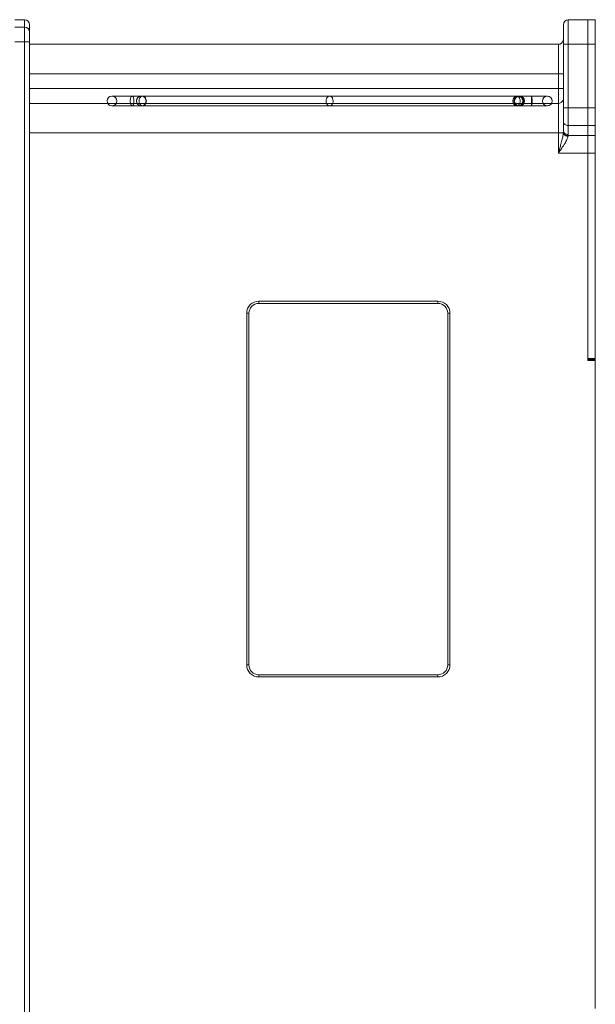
# Model space of a CAD drawing. Header units: millimetres. Extents: x -473 to 23648, y -382 to 1866.
# Tile 101 of 256: x 4849 to 4966, y 107 to 307. Entities that reach past the tile are written whole.
import ezdxf

# ---------------------------------------------------------------- set-up
doc = ezdxf.new("R2010")
doc.units = ezdxf.units.MM
doc.header["$LTSCALE"] = 80
doc.layers.get('0').update_dxf_attribs({"linetype": 'CONTINUOUS'})

msp = doc.modelspace()

# ---------------------------------------------------------------- linework, layer by layer
at = {"linetype": 'Continuous', "lineweight": 0}
for p, q in [((4847.779, 306.944), (4849.779, 306.944)), ((4849.779, 306.944), (4849.779, -13.056)), ((4850.779, 305.944), (4850.779, -12.056)), ((4959.279, 305.944), (4959.279, 284.347)), ((4960.279, 306.944), (4960.279, 283.64)), ((4964.279, 306.944), (4960.279, 306.944)), ((4964.279, 238.144), (4964.279, 306.944)), ((4964.279, 237.744), (4964.279, 306.944)), ((4965.779, 306.944), (4964.279, 306.944)), ((4965.779, 238.144), (4965.779, 306.944)), ((4849.779, 305.444), (4847.779, 305.444)), ((4850.779, 302.444), (4847.779, 302.444)), ((4850.779, 301.944), (4958.279, 301.944)), ((4958.279, 301.944), (4958.279, 279.873)), ((4964.279, 301.944), (4959.279, 301.944)), ((4965.779, 301.944), (4964.279, 301.944)), ((4850.779, 295.944), (4959.279, 295.944)), ((4850.779, 292.944), (4959.279, 292.944)), ((4850.779, 289.944), (4958.279, 289.944)), ((4956.029, 291.44), (4867.529, 291.44)), ((4867.529, 289.448), (4956.029, 289.448)), ((4959.279, 289.015), (4964.279, 289.015)), ((4965.779, 289.015), (4964.279, 289.015)), ((4850.779, 283.944), (4959.258, 283.944)), ((4960.279, 285.48), (4964.279, 285.48)), ((4965.779, 285.48), (4964.279, 285.48)), ((4960.264, 283.409), (4964.279, 283.409)), ((4965.779, 283.409), (4964.279, 283.409)), ((4964.279, 279.873), (4958.279, 279.873)), ((4965.779, 279.873), (4964.279, 279.873)), ((4897.379, 249.803), (4897.379, 249.344)), ((4897.379, 249.803), (4933.779, 249.803)), ((4897.379, 249.344), (4933.779, 249.344)), ((4933.779, 249.803), (4933.779, 249.344)), ((4894.921, 175.944), (4894.921, 247.344)), ((4894.921, 247.344), (4895.379, 247.344)), ((4895.379, 175.944), (4895.379, 247.344)), ((4935.779, 247.344), (4935.779, 175.944)), ((4936.237, 247.344), (4935.779, 247.344)), ((4936.237, 247.344), (4936.237, 175.944)), ((4965.779, 238.144), (4964.279, 238.144)), ((4965.779, 237.944), (4964.279, 237.944)), ((4965.779, 237.944), (4965.779, 238.144)), ((4965.779, 237.744), (4964.279, 237.744)), ((4965.779, 106.144), (4965.779, 237.744)), ((4894.921, 175.944), (4895.379, 175.944)), ((4936.237, 175.944), (4935.779, 175.944)), ((4933.779, 173.944), (4897.379, 173.944)), ((4897.379, 173.486), (4897.379, 173.944)), ((4933.779, 173.486), (4933.779, 173.944)), ((4933.779, 173.486), (4897.379, 173.486))]:
    msp.add_line(p, q, dxfattribs=at)
for points in [[(4867.529, 291.44), (4867.13, 291.361), (4866.811, 291.138), (4866.604, 290.817), (4866.529, 290.444)], [(4866.529, 290.444), (4866.606, 290.068), (4866.815, 289.747), (4867.133, 289.526), (4867.529, 289.448)], [(4867.529, 291.44), (4867.924, 291.362), (4868.242, 291.141), (4868.451, 290.82), (4868.529, 290.444)], [(4868.529, 290.444), (4868.453, 290.072), (4868.246, 289.751), (4867.927, 289.528), (4867.529, 289.448)], [(4872.529, 290.444), (4872.606, 290.82), (4872.815, 291.141), (4873.133, 291.362), (4873.529, 291.44)], [(4873.529, 289.448), (4873.13, 289.528), (4872.811, 289.751), (4872.604, 290.072), (4872.529, 290.444)], [(4874.529, 290.444), (4874.453, 290.817), (4874.246, 291.138), (4873.927, 291.361), (4873.529, 291.44)], [(4873.529, 289.448), (4873.924, 289.526), (4874.242, 289.747), (4874.451, 290.068), (4874.529, 290.444)], [(4950.029, 291.44), (4949.63, 291.361), (4949.312, 291.138), (4949.105, 290.817), (4949.029, 290.444)], [(4949.029, 290.444), (4949.106, 290.068), (4949.315, 289.747), (4949.634, 289.526), (4950.029, 289.448)], [(4949.374, 290.444), (4949.45, 290.817), (4949.657, 291.138), (4949.976, 291.361), (4950.374, 291.44)], [(4950.374, 289.448), (4949.979, 289.526), (4949.661, 289.747), (4949.452, 290.068), (4949.374, 290.444)], [(4950.029, 291.44), (4950.424, 291.362), (4950.743, 291.141), (4950.952, 290.82), (4951.029, 290.444)], [(4951.029, 290.444), (4950.953, 290.072), (4950.746, 289.751), (4950.427, 289.528), (4950.029, 289.448)], [(4951.374, 290.444), (4951.297, 290.82), (4951.088, 291.141), (4950.77, 291.362), (4950.374, 291.44)], [(4950.374, 289.448), (4950.773, 289.528), (4951.091, 289.751), (4951.299, 290.072), (4951.374, 290.444)], [(4955.029, 290.444), (4955.106, 290.82), (4955.315, 291.141), (4955.634, 291.362), (4956.029, 291.44)], [(4956.029, 289.448), (4955.63, 289.528), (4955.312, 289.751), (4955.105, 290.072), (4955.029, 290.444)], [(4957.029, 290.444), (4956.953, 290.817), (4956.746, 291.138), (4956.427, 291.361), (4956.029, 291.44)], [(4956.029, 289.448), (4956.424, 289.526), (4956.743, 289.747), (4956.952, 290.068), (4957.029, 290.444)]]:
    msp.add_lwpolyline(points, dxfattribs=at)
for centre, radius, start, end in [((4849.779, 305.944), 1, 0, 90), ((4960.279, 305.944), 1, 90, 180), ((4849.779, 304.444), 1, 0, 90), ((4958.279, 302.944), 1, 270, 348.2425), ((4958.23, 302.956), 1.05, 348.16827, 352.66939), ((4958.359, 302.939), 0.92, 352.71067, 356.17754), ((4958.441, 302.933), 0.838, 356.17846, 359.97129), ((4958.279, 290.944), 1, 270, 337.50001), ((4953.02, 284.528), 6.265, 354.65919, 355.47517), ((4954.218, 284.433), 5.063, 355.47382, 356.44638), ((4955.58, 284.351), 3.698, 356.41043, 359.94492), ((4958.409, 283.641), 1.869, 352.85683, 359.95717), ((4897.379, 247.344), 2.458, 90, 180), ((4897.379, 247.344), 2, 90, 180), ((4933.779, 247.344), 2.458, 0, 90), ((4933.779, 247.344), 2, 0, 90), ((4964.279, 237.944), 1.5, 352.25029, 0), ((4897.379, 175.944), 2.458, 180, 270), ((4897.379, 175.944), 2, 180, 270), ((4933.779, 175.944), 2, 270, 0), ((4933.779, 175.944), 2.458, 270, 0)]:
    msp.add_arc(centre, radius, start, end, dxfattribs=at)
for points, start_tangent, end_tangent in [([(4871.99, 290.444), (4871.961, 290.824), (4871.882, 291.15), (4871.764, 291.368), (4871.624, 291.44), (4871.485, 291.368), (4871.367, 291.15), (4871.288, 290.824), (4871.259, 290.444)], (0, 1), (0, -1)), ([(4871.259, 290.444), (4871.288, 290.064), (4871.367, 289.739), (4871.485, 289.521), (4871.624, 289.448), (4871.764, 289.521), (4871.882, 289.739), (4871.961, 290.064), (4871.99, 290.444)], (0, -1), (0, 1)), ([(4874.522, 290.444), (4874.443, 290.824), (4874.228, 291.15), (4873.905, 291.368), (4873.524, 291.44), (4873.142, 291.368), (4872.819, 291.15), (4872.604, 290.824), (4872.525, 290.444)], (0, 1), (0, -1)), ([(4872.525, 290.444), (4872.604, 290.064), (4872.819, 289.739), (4873.142, 289.521), (4873.524, 289.448), (4873.905, 289.521), (4874.228, 289.739), (4874.443, 290.064), (4874.522, 290.444)], (0, -1), (0, 1)), ([(4873.062, 290.444), (4873.159, 290.942), (4873.271, 291.151), (4873.415, 291.31), (4873.586, 291.408), (4873.769, 291.44), (4873.952, 291.408), (4874.123, 291.31), (4874.267, 291.151), (4874.379, 290.942), (4874.476, 290.444)], (0, 1), (0, -1)), ([(4874.476, 290.444), (4874.379, 289.946), (4874.267, 289.738), (4874.123, 289.578), (4873.952, 289.481), (4873.769, 289.448), (4873.586, 289.481), (4873.415, 289.578), (4873.271, 289.738), (4873.159, 289.946), (4873.062, 290.444)], (0, -1), (0, 1)), ([(4911.072, 290.444), (4911.169, 290.942), (4911.28, 291.151), (4911.425, 291.31), (4911.595, 291.408), (4911.779, 291.44), (4911.962, 291.408), (4912.132, 291.31), (4912.277, 291.151), (4912.389, 290.942), (4912.486, 290.444)], (0, 1), (0, -1)), ([(4912.486, 290.444), (4912.389, 289.946), (4912.277, 289.738), (4912.132, 289.578), (4911.962, 289.481), (4911.779, 289.448), (4911.595, 289.481), (4911.425, 289.578), (4911.28, 289.738), (4911.169, 289.946), (4911.072, 290.444)], (0, -1), (0, 1)), ([(4949.081, 290.444), (4949.179, 290.942), (4949.29, 291.151), (4949.435, 291.31), (4949.605, 291.408), (4949.789, 291.44), (4949.972, 291.408), (4950.142, 291.31), (4950.287, 291.151), (4950.398, 290.942), (4950.496, 290.444)], (0, 1), (0, -1)), ([(4950.496, 290.444), (4950.398, 289.946), (4950.287, 289.738), (4950.142, 289.578), (4949.972, 289.481), (4949.789, 289.448), (4949.605, 289.481), (4949.435, 289.578), (4949.29, 289.738), (4949.179, 289.946), (4949.081, 290.444)], (0, -1), (0, 1)), ([(4949.305, 290.444), (4949.379, 290.824), (4949.579, 291.15), (4949.88, 291.368), (4950.236, 291.44), (4950.592, 291.368), (4950.893, 291.15), (4951.094, 290.824), (4951.167, 290.444)], (0, 1), (0, -1)), ([(4951.167, 290.444), (4951.094, 290.064), (4950.893, 289.739), (4950.592, 289.521), (4950.236, 289.448), (4949.88, 289.521), (4949.579, 289.739), (4949.379, 290.064), (4949.305, 290.444)], (0, -1), (0, 1)), ([(4952.797, 290.444), (4952.801, 290.824), (4952.814, 291.15), (4952.832, 291.368), (4952.855, 291.44), (4952.877, 291.368), (4952.896, 291.15), (4952.908, 290.824), (4952.913, 290.444)], (0, 1), (0, -1)), ([(4952.913, 290.444), (4952.908, 290.064), (4952.896, 289.739), (4952.877, 289.521), (4952.855, 289.448), (4952.832, 289.521), (4952.814, 289.739), (4952.801, 290.064), (4952.797, 290.444)], (0, -1), (0, 1)), ([(4960.279, 285.48), (4959.896, 285.534), (4959.572, 285.687), (4959.355, 285.916), (4959.279, 286.187)], (-1, 0), (0, 1)), ([(4959.258, 283.944), (4959.212, 283.579), (4959.141, 283.168), (4959.044, 282.711), (4958.924, 282.205), (4958.779, 281.646)], (-0.0956848, -0.9954117), (-0.258775, -0.9659376)), ([(4959.258, 283.944), (4959.433, 283.631), (4959.785, 283.387), (4960.237, 283.266)], (0.211115, -0.9774612), (0.9946619, -0.1031876)), ([(4959.272, 284.119), (4959.43, 283.781), (4959.79, 283.523), (4960.264, 283.409)], (0.1154715, -0.9933108), (0.9980789, -0.061955)), ([(4960.279, 283.64), (4959.896, 283.694), (4959.572, 283.847), (4959.355, 284.076), (4959.279, 284.347)], (-1, 0), (0, 1)), ([(4959.279, 281.351), (4959.569, 281.817), (4959.81, 282.238), (4960.002, 282.619), (4960.145, 282.962), (4960.237, 283.266)], (0.5408023, 0.8411498), (0.2248616, 0.9743907)), ([(4960.237, 283.266), (4960.252, 283.338), (4960.264, 283.409)], (0.2246725, 0.9744343), (0.1473743, 0.9890808)), ([(4958.779, 281.646), (4958.673, 281.259), (4958.555, 280.836), (4958.423, 280.375), (4958.279, 279.873)], (-0.2587442, -0.9659459), (-0.2772951, -0.9607848)), ([(4959.279, 281.351), (4959.068, 281.028), (4958.831, 280.676), (4958.568, 280.292), (4958.279, 279.873)], (-0.5408001, -0.8411512), (-0.5695398, -0.8219638))]:
    msp.add_spline(points, degree=3, dxfattribs=dict(at, start_tangent=start_tangent, end_tangent=end_tangent))

doc.saveas('drawing.dxf')
